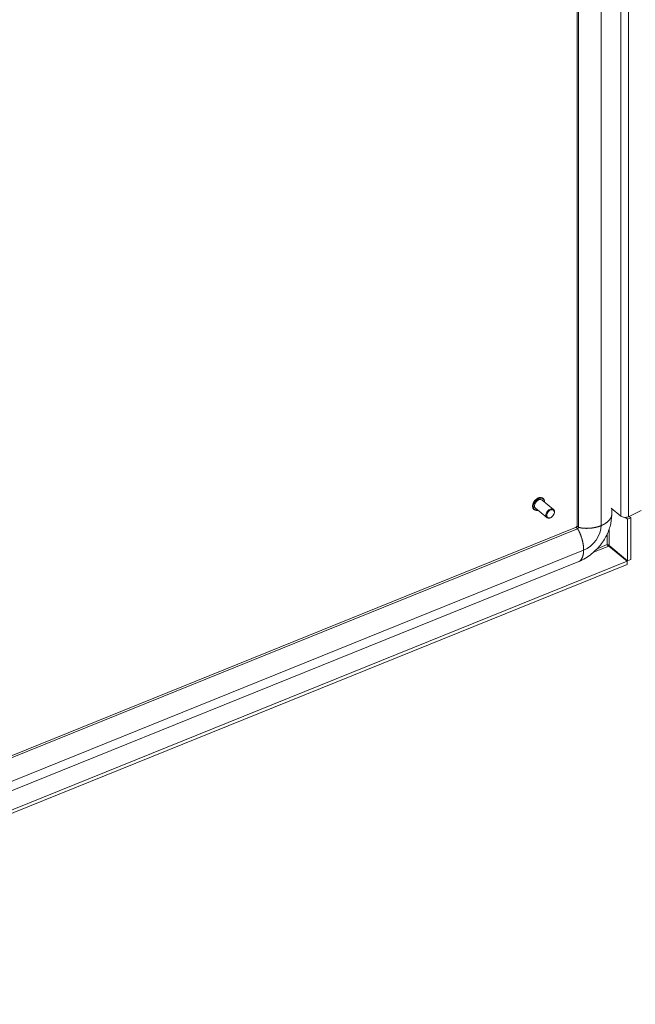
# Model space of a CAD drawing. Header units: inches. Extents: x 3 to 422, y 9 to 266.
# Tile 37 of 41: x 357 to 369, y 187 to 206. Entities that reach past the tile are written whole.
import ezdxf

# ---------------------------------------------------------------- set-up
doc = ezdxf.new("R2010")
doc.units = ezdxf.units.IN
doc.header["$LTSCALE"] = 25
doc.header["$MEASUREMENT"] = 0
doc.layers.add('Visible (ANSI)', color=7, linetype='Continuous', lineweight=5)
doc.layers.add('Visible Narrow (ANSI)', color=7, linetype='Continuous', lineweight=5)

msp = doc.modelspace()

# ---------------------------------------------------------------- linework, layer by layer
at = {"layer": 'Visible (ANSI)'}
for p, q in [((367.51, 229.167), (367.51, 196.1991)), ((367.0513, 196.5161), (366.8306, 196.6981)), ((366.8498, 196.7293), (366.8467, 196.7318)), ((366.6711, 196.5126), (366.668, 196.5151)), ((366.9188, 196.3554), (366.698, 196.5374)), ((368.1739, 196.5386), (368.3598, 196.3853)), ((368.183, 196.5311), (368.183, 196.4067)), ((368.5109, 196.374), (368.7562, 196.4932)), ((367.0095, 196.364), (367.0045, 196.3608)), ((367.0601, 196.4254), (367.0623, 196.431)), ((368.4922, 196.3285), (368.4537, 196.3602)), ((368.5562, 196.3543), (368.4922, 196.3285)), ((368.4922, 195.5173), (368.4922, 196.3285)), ((368.5244, 196.3805), (368.5562, 196.3543)), ((368.5562, 195.5432), (368.5562, 196.3543)), ((367.48, 196.1607), (347.1485, 187.9413)), ((368.1262, 195.8024), (368.4847, 195.5068)), ((368.1337, 195.8129), (368.4922, 195.5173)), ((368.4922, 195.5173), (368.5562, 195.5432)), ((367.5457, 195.5027), (347.1777, 187.2687)), ((347.2348, 186.9162), (368.4847, 195.5068)), ((347.3045, 186.8806), (368.4847, 195.443)), ((368.4847, 195.5068), (368.4847, 195.443))]:
    msp.add_line(p, q, dxfattribs=at)
for centre, major_axis, ratio, start_param, end_param in [((366.7643, 196.6178), (-0.0663, -0.0804), 0.6688348, 3.1415927, 6.2831853), ((366.985, 196.4358), (0.0663, 0.0804), 0.6688348, 5.1641407, 10.5438226), ((368.4443, 196.4196), (0.1033, 0), 0.5773503, 3.7540129, 5.4120757)]:
    msp.add_ellipse(centre, major_axis=major_axis, ratio=ratio, start_param=start_param, end_param=end_param, dxfattribs=at)
msp.add_ellipse((366.9925, 196.4296), major_axis=(-0.0579, -0.0703), ratio=0.6688348, dxfattribs=at)
for points, knots in [([(366.668, 196.5151), (366.6603, 196.5215), (366.654, 196.5297), (366.6449, 196.5487), (366.6422, 196.5597), (366.6406, 196.5836), (366.6417, 196.5965), (366.648, 196.623), (366.6531, 196.6364), (366.6666, 196.6624), (366.6751, 196.675), (366.6944, 196.6979), (366.7053, 196.7083), (366.7286, 196.7259), (366.741, 196.7331), (366.7659, 196.7435), (366.7785, 196.7467), (366.8026, 196.7486), (366.8141, 196.7474), (366.8327, 196.7413), (366.8402, 196.7372), (366.8467, 196.7318)], [4.8171435, 4.8171435, 4.8171435, 4.8171435, 5.1198342, 5.1198342, 5.4309949, 5.4309949, 5.7534117, 5.7534117, 6.0793724, 6.0793724, 6.405347, 6.405347, 6.7311135, 6.7311135, 7.0571254, 7.0571254, 7.3829706, 7.3829706, 7.7044499, 7.7044499, 7.9587361, 7.9587361, 7.9587361, 7.9587361]), ([(366.8498, 196.7293), (366.8575, 196.7229), (366.8638, 196.7147), (366.8729, 196.6957), (366.8756, 196.6847), (366.8767, 196.6688), (366.8768, 196.6645), (366.8766, 196.6602)], [1.67555083, 1.67555083, 1.67555083, 1.67555083, 1.97824155, 1.97824155, 2.28940221, 2.28940221, 2.40014485, 2.40014485, 2.40014485, 2.40014485]), ([(366.7441, 196.4994), (366.7384, 196.4981), (366.7328, 196.4972), (366.7153, 196.4958), (366.7038, 196.497), (366.6852, 196.5031), (366.6776, 196.5072), (366.6711, 196.5126)], [4.09254946, 4.09254946, 4.09254946, 4.09254946, 4.241378, 4.241378, 4.56285729, 4.56285729, 4.81714348, 4.81714348, 4.81714348, 4.81714348]), ([(368.183, 196.4067), (368.183, 196.3353), (368.1718, 196.2596), (368.1294, 196.1098), (368.0973, 196.0339), (368.0126, 195.8845), (367.9572, 195.8101), (367.8288, 195.6756), (367.7534, 195.6146), (367.6324, 195.542), (367.5892, 195.5204), (367.5457, 195.5027)], [0, 0, 0, 0, 0.7364213, 0.7364213, 1.4904821, 1.4904821, 2.3200044, 2.3200044, 3.192891, 3.192891, 3.6513683, 3.6513683, 3.6513683, 3.6513683]), ([(367.48, 196.1607), (367.4812, 196.1611), (367.4828, 196.1619), (367.4863, 196.164), (367.4882, 196.1654), (367.492, 196.1685), (367.4938, 196.1702), (367.4973, 196.1739), (367.499, 196.1759), (367.502, 196.1799), (367.5033, 196.1819), (367.5056, 196.1858), (367.5066, 196.1878), (367.5082, 196.1913), (367.5088, 196.193), (367.5096, 196.1958), (367.5098, 196.1969), (367.51, 196.1984), (367.51, 196.1989), (367.51, 196.1991)], [0, 0, 0, 0, 0.02921912, 0.02921912, 0.05597135, 0.05597135, 0.08020513, 0.08020513, 0.10323932, 0.10323932, 0.12588442, 0.12588442, 0.1487721, 0.1487721, 0.17253576, 0.17253576, 0.19795492, 0.19795492, 0.2196913, 0.2196913, 0.2196913, 0.2196913]), ([(368.0975, 195.8304), (368.1018, 195.8216), (368.1124, 195.8084), (368.1241, 195.8032), (368.1248, 195.8029), (368.1255, 195.8026), (368.1262, 195.8024)], [0, 0, 0, 0, 1.4834748, 1.4834748, 1.4834748, 1.5707963, 1.5707963, 1.5707963, 1.5707963]), ([(368.0975, 195.8304), (368.108, 195.8303), (368.1241, 195.8248), (368.1323, 195.8147), (368.1328, 195.8141), (368.1333, 195.8135), (368.1337, 195.8129)], [0, 0, 0, 0, 1.4834748, 1.4834748, 1.4834748, 1.5707963, 1.5707963, 1.5707963, 1.5707963])]:
    msp.add_open_spline(points, degree=3, knots=knots, dxfattribs=at)
at = {"layer": 'Visible Narrow (ANSI)'}
for p, q in [((367.5385, 229.169), (367.5385, 196.1689)), ((367.978, 229.1998), (367.978, 196.1998)), ((368.3598, 196.3853), (368.3598, 229.0452)), ((368.5109, 196.374), (368.5109, 229.0171)), ((367.5172, 196.1391), (347.1484, 187.9047)), ((368.1337, 196.1313), (368.1337, 195.8129)), ((368.0975, 195.8304), (368.0975, 196.0417)), ((367.6367, 195.7216), (347.1501, 187.4396)), ((368.1262, 195.8024), (367.831, 195.683)), ((367.9005, 195.7507), (368.0975, 195.8304))]:
    msp.add_line(p, q, dxfattribs=at)
for centre, major_axis, start_param, end_param in [((366.7605, 196.6209), (-0.0893, -0.1083), 3.1415927, 6.2831853), ((366.7574, 196.6235), (-0.0893, -0.1083), 3.1415927, 6.2831853), ((366.7643, 196.6178), (-0.0851, -0.1032), 2.4635726, 6.9612053), ((367.5172, 196.1603), (-0.0166, -0.0201), 0.8892877, 2.460084), ((367.6367, 196.0618), (-0.2651, -0.3215), 0.8892877, 2.460084)]:
    msp.add_ellipse(centre, major_axis=major_axis, ratio=0.6688348, start_param=start_param, end_param=end_param, dxfattribs=at)
for points, knots in [([(367.978, 196.1998), (368.0334, 196.223), (368.1016, 196.2643), (368.1489, 196.3144), (368.1766, 196.3608), (368.183, 196.397), (368.183, 196.4067)], [0.63903867, 0.63903867, 0.63903867, 0.63903867, 0.63903867, 0.63903867, 0.7834232, 0.84371192, 0.84371192, 0.84371192, 0.84371192, 0.84371192, 0.84371192]), ([(367.5172, 196.1391), (367.5215, 196.1335), (367.5518, 196.0898), (367.5873, 196.0089), (367.6224, 195.9014), (367.6376, 195.7982), (367.6367, 195.7216)], [0.40500171, 0.40500171, 0.40500171, 0.40500171, 0.40500171, 0.40500171, 0.43903867, 0.63903867, 0.63903867, 0.63903867, 0.63903867, 0.63903867, 0.63903867]), ([(367.5385, 196.1689), (367.5448, 196.1662), (367.5939, 196.1488), (367.6812, 196.1404), (367.7951, 196.1434), (367.9012, 196.1676), (367.978, 196.1998)], [0.40500171, 0.40500171, 0.40500171, 0.40500171, 0.40500171, 0.40500171, 0.43903867, 0.63903867, 0.63903867, 0.63903867, 0.63903867, 0.63903867, 0.63903867]), ([(367.6367, 195.7216), (367.636, 195.6662), (367.6257, 195.6015), (367.6033, 195.5525), (367.5772, 195.5198), (367.5517, 195.5052), (367.5457, 195.5027)], [0.63903867, 0.63903867, 0.63903867, 0.63903867, 0.63903867, 0.63903867, 0.7834232, 0.82863646, 0.82863646, 0.82863646, 0.82863646, 0.82863646, 0.82863646])]:
    msp.add_open_spline(points, degree=5, knots=knots, dxfattribs=at)
for points in [[(367.48, 196.1607), (367.4863, 196.1632), (367.4931, 196.1623), (367.5006, 196.1579), (367.5086, 196.1501), (367.5172, 196.1391)], [(367.51, 196.1991), (367.51, 196.1919), (367.5129, 196.1853), (367.5187, 196.1793), (367.5272, 196.1738), (367.5385, 196.1689)]]:
    msp.add_open_spline(points, degree=5, dxfattribs=at)

doc.saveas('drawing.dxf')
